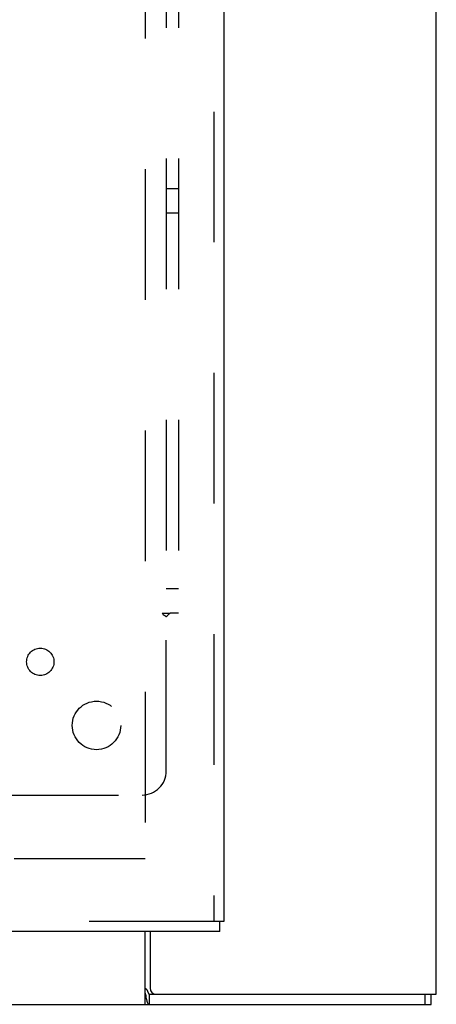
# Model space of a CAD drawing. Header units: inches. Extents: x 0 to 245, y 0 to 158.
# Tile 85 of 159: x 108 to 112, y 42 to 52. Entities that reach past the tile are written whole.
import ezdxf

# ---------------------------------------------------------------- set-up
doc = ezdxf.new("R2010")
doc.units = ezdxf.units.IN
doc.header["$LTSCALE"] = 13.466196
doc.header["$MEASUREMENT"] = 0
doc.linetypes.add('HIDDEN', pattern=[0.2, 0.1, -0.1])
doc.layers.get('0').update_dxf_attribs({"linetype": 'CONTINUOUS'})
for name, color, linetype in [('DEFAULT_2', 8, 'HIDDEN'), ('MAIN_OR_RIGHT_DOOR_ASSEMBLY', 7, 'CONTINUOUS'), ('SUBPANEL', 7, 'CONTINUOUS')]:
    doc.layers.add(name, color=color, linetype=linetype)

msp = doc.modelspace()

# ---------------------------------------------------------------- linework, layer by layer
at = {"color": 3, "linetype": 'Continuous'}
for p, q in [((112.155, 41.807), (112.155, 116.729)), ((109.207, 42.453), (109.207, 41.87)), ((109.202, 41.807), (112.155, 41.807))]:
    msp.add_line(p, q, dxfattribs=at)
at = {"color": 7, "linetype": 'Continuous'}
for p, q in [((109.155, 41.703), (109.155, 42.453)), ((109.165, 41.779), (109.168, 41.761)), ((109.202, 41.703), (109.202, 41.807)), ((112.04, 41.703), (112.04, 41.807)), ((112.103, 41.703), (112.103, 41.807)), ((39.207, 41.703), (112.103, 41.703))]:
    msp.add_line(p, q, dxfattribs=at)
at = {"color": 3, "linetype": 'Continuous'}
msp.add_lwpolyline([(109.155, 41.87), (109.158, 41.869), (109.16, 41.868), (109.162, 41.866), (109.165, 41.864), (109.167, 41.862), (109.169, 41.86), (109.171, 41.857), (109.173, 41.854), (109.175, 41.852), (109.177, 41.849), (109.178, 41.846), (109.179, 41.843), (109.181, 41.839), (109.182, 41.836), (109.183, 41.833), (109.185, 41.829), (109.186, 41.826), (109.187, 41.823), (109.188, 41.82), (109.19, 41.818), (109.191, 41.815), (109.192, 41.813), (109.194, 41.811), (109.195, 41.81), (109.197, 41.809), (109.199, 41.808), (109.2, 41.808), (109.202, 41.807)], dxfattribs=at)
at = {"color": 7, "linetype": 'Continuous'}
for points in [[(109.155, 41.819), (109.157, 41.816), (109.158, 41.812), (109.16, 41.808), (109.161, 41.803), (109.162, 41.797), (109.163, 41.791), (109.164, 41.785), (109.165, 41.779)], [(109.168, 41.761), (109.169, 41.755), (109.17, 41.749), (109.172, 41.743), (109.173, 41.738), (109.174, 41.732), (109.176, 41.728), (109.177, 41.724), (109.179, 41.72), (109.181, 41.717), (109.183, 41.713), (109.186, 41.71), (109.188, 41.708), (109.191, 41.706), (109.194, 41.705), (109.196, 41.704), (109.199, 41.704), (109.202, 41.703)]]:
    msp.add_lwpolyline(points, dxfattribs=at)
at = {"color": 3, "linetype": 'Continuous'}
msp.add_arc((109.27, 41.87), 0.063, 180, 270, dxfattribs=at)
at = {"layer": 'DEFAULT_2', "color": 8, "linetype": 'HIDDEN'}
for p, q in [((109.155, 112.255), (109.155, 43.151)), ((109.155, 43.203), (76.676, 43.203))]:
    msp.add_line(p, q, dxfattribs=at)
at = {"layer": 'MAIN_OR_RIGHT_DOOR_ASSEMBLY', "color": 8, "linetype": 'HIDDEN'}
for p, q in [((109.864, 112.849), (109.864, 42.557)), ((109.926, 42.557), (75.447, 42.557))]:
    msp.add_line(p, q, dxfattribs=at)
at = {"layer": 'MAIN_OR_RIGHT_DOOR_ASSEMBLY', "color": 3, "linetype": 'Continuous'}
for p, q in [((109.968, 112.849), (109.968, 42.557)), ((109.926, 42.453), (75.447, 42.453))]:
    msp.add_line(p, q, dxfattribs=at)
at = {"layer": 'MAIN_OR_RIGHT_DOOR_ASSEMBLY', "color": 7, "linetype": 'Continuous'}
for p in [(109.968, 42.557), (109.926, 42.453)]:
    msp.add_line(p, (109.926, 42.557), dxfattribs=at)
at = {"layer": 'SUBPANEL', "color": 8, "linetype": 'HIDDEN'}
for p, q in [((109.374, 109.672), (109.374, 45.735)), ((109.499, 109.672), (109.499, 45.735)), ((109.499, 50.11), (109.374, 50.11)), ((109.499, 49.86), (109.374, 49.86)), ((109.499, 45.985), (109.374, 45.985)), ((109.333, 45.735), (109.413, 45.735)), ((109.374, 44.11), (109.374, 45.699)), ((109.499, 45.735), (109.413, 45.735)), ((107.535, 43.86), (109.124, 43.86))]:
    msp.add_line(p, q, dxfattribs=at)
for points in [[(109.333, 45.735), (109.334, 45.733), (109.335, 45.731), (109.336, 45.729), (109.337, 45.728), (109.338, 45.726), (109.339, 45.725), (109.34, 45.723), (109.342, 45.722), (109.343, 45.72), (109.345, 45.719), (109.347, 45.718), (109.349, 45.716), (109.351, 45.715), (109.353, 45.714), (109.355, 45.712), (109.359, 45.71)], [(109.359, 45.71), (109.362, 45.708), (109.364, 45.707), (109.366, 45.705), (109.369, 45.704), (109.371, 45.702), (109.373, 45.701), (109.374, 45.699)], [(109.388, 45.712), (109.386, 45.71), (109.384, 45.708), (109.382, 45.706), (109.38, 45.704), (109.378, 45.703), (109.376, 45.701), (109.374, 45.699)], [(109.413, 45.735), (109.41, 45.733), (109.408, 45.731), (109.406, 45.729), (109.404, 45.728), (109.402, 45.726), (109.4, 45.724), (109.398, 45.723), (109.396, 45.721), (109.395, 45.719), (109.393, 45.718), (109.388, 45.712)]]:
    msp.add_lwpolyline(points, dxfattribs=at)
for centre, radius in [((108.076, 45.234), 0.141), ((108.655, 44.578), 0.25)]:
    msp.add_circle(centre, radius, dxfattribs=at)
msp.add_arc((109.124, 44.11), 0.25, 270, 360, dxfattribs=at)

doc.saveas('drawing.dxf')
